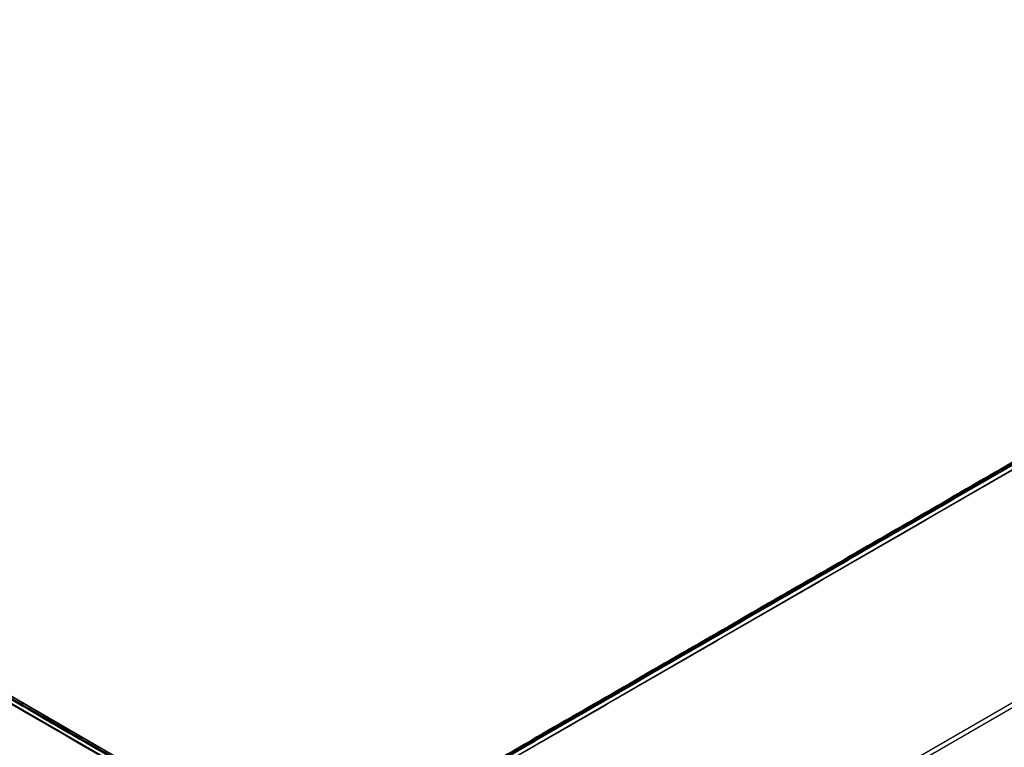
# Model space of a CAD drawing. Header units: millimetres. Extents: x -544 to 436, y -6221 to -5373.
# Tile 12 of 13: x -139 to 148, y -5585 to -5373. Entities that reach past the tile are written whole.
import ezdxf

# ---------------------------------------------------------------- set-up
doc = ezdxf.new("R2010")
doc.units = ezdxf.units.MM

msp = doc.modelspace()

# ---------------------------------------------------------------- linework, layer by layer
at = {"color": 7, "true_color": 0xffffff}
for p, q in [((-482.7, -5373.47, 80.07), (-49.7, -5623.47, 80.07)), ((-49.49, -5623.1, 78.14), (-482.49, -5373.11, 78.14)), ((-58.83, -5623.09, 54.48), (374.18, -5373.1, 54.48)), ((374.37, -5373.43, 51.95), (-58.63, -5623.43, 51.95)), ((-50.38, -5624.65, 82.55), (-483.39, -5374.66, 82.55)), ((-57.95, -5624.61, 49.47), (375.05, -5374.62, 49.47)), ((404.51, -5425.63, 68.69), (5.46, -5656.03, 68.69)), ((405.13, -5426.71, 63.33), (6.07, -5657.1, 63.33))]:
    msp.add_line(p, q, dxfattribs=at)
for points in [[(-482.5, -5373.13, 78.36), (-49.5, -5623.13, 78.36)], [(374.17, -5373.09, 53.66), (-58.83, -5623.09, 53.66)], [(-50.49, -5624.85, 82.52), (-483.5, -5374.85, 82.52)], [(-482.9, -5373.81, 81.77), (-49.89, -5623.81, 81.77)], [(-482.88, -5373.78, 77.17), (-49.88, -5623.78, 77.17)], [(374.55, -5373.74, 54.86), (-58.46, -5623.73, 54.86)], [(374.57, -5373.77, 50.25), (-58.44, -5623.77, 50.25)], [(375.17, -5374.81, 49.5), (-57.84, -5624.81, 49.5)], [(-543.8, -5479.29, 53.66), (-110.79, -5729.29, 53.66)], [(-543.42, -5478.64, 54.86), (-110.42, -5728.64, 54.86)], [(-543.4, -5478.61, 50.25), (-110.4, -5728.61, 50.25)], [(-542.8, -5477.57, 49.5), (-109.8, -5727.57, 49.5)], [(1.47, -5727.53, 82.52), (434.47, -5477.53, 82.52)], [(435.07, -5478.57, 81.77), (2.07, -5728.56, 81.77)], [(435.09, -5478.6, 77.17), (2.09, -5728.6, 77.17)], [(435.46, -5479.25, 78.36), (2.46, -5729.25, 78.36)]]:
    msp.add_open_spline(points, degree=1, dxfattribs=at)

doc.saveas('drawing.dxf')
